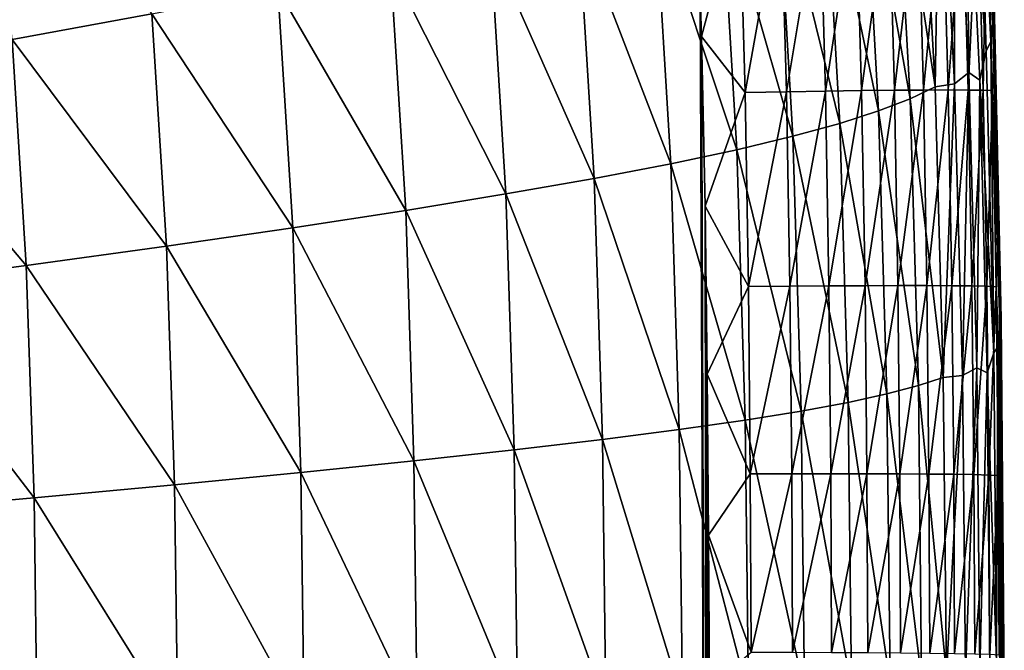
# Model space of a CAD drawing. Header units: metres. Extents: x -104 to 104, y -68 to 90.
# Tile 244 of 256: x 101.05 to 104.45, y 53.52 to 55.7. Entities that reach past the tile are written whole.
import ezdxf

# ---------------------------------------------------------------- set-up
doc = ezdxf.new("R2010")
doc.units = ezdxf.units.M
doc.layers.add('solid_FIT-BATH-153_SW0002', color=7, linetype='CONTINUOUS')

msp = doc.modelspace()

# ---------------------------------------------------------------- linework, layer by layer
at = {"layer": 'solid_FIT-BATH-153_SW0002'}
for points in [[(104.351753, 56.645321, 0.588836), (104.358986, 56.728249, 2.449357), (104.407166, 55.686916, 2.450496)], [(104.407166, 55.686916, 2.450496), (104.358986, 56.728249, 2.449357), (104.366035, 56.733757, 4.413616)], [(104.411919, 55.691391, 4.414454), (104.366035, 56.733757, 4.413616), (104.411369, 55.762451, 6.482749)], [(104.407166, 55.686916, 2.450496), (104.366035, 56.733757, 4.413616), (104.411919, 55.691391, 4.414454)], [(104.384178, 55.591621, -1.1672), (104.335129, 56.605911, -1.169154), (104.351753, 56.645321, 0.588836)], [(104.39962, 55.622398, 0.590325), (104.351753, 56.645321, 0.588836), (104.407166, 55.686916, 2.450496)], [(104.384178, 55.591621, -1.1672), (104.351753, 56.645321, 0.588836), (104.39962, 55.622398, 0.590325)], [(104.315483, 56.475468, -2.825477), (104.335129, 56.605911, -1.169154), (104.384178, 55.591621, -1.1672)], [(104.274017, 56.510059, -4.382722), (104.275139, 55.478302, -5.838624), (104.223824, 56.460194, -5.842351)], [(104.274017, 56.510059, -4.382722), (104.324684, 55.517002, -4.379632), (104.275139, 55.478302, -5.838624)], [(104.315483, 56.475468, -2.825477), (104.324684, 55.517002, -4.379632), (104.274017, 56.510059, -4.382722)], [(104.315483, 56.475468, -2.825477), (104.384178, 55.591621, -1.1672), (104.362389, 55.490501, -2.823093)], [(104.315483, 56.475468, -2.825477), (104.362389, 55.490501, -2.823093), (104.324684, 55.517002, -4.379632)], [(104.06765, 56.393093, -8.478438), (104.154198, 56.446548, -7.206988), (104.207542, 55.467663, -7.202512)], [(104.223824, 56.460194, -5.842351), (104.207542, 55.467663, -7.202512), (104.154198, 56.446548, -7.206988)], [(104.223824, 56.460194, -5.842351), (104.275139, 55.478302, -5.838624), (104.207542, 55.467663, -7.202512)], [(101.502716, 55.720055, -16.748119), (101.02021, 55.63063, -17.208412), (100.94207, 56.385887, -17.219589)], [(104.06765, 56.393093, -8.478438), (104.121407, 55.426422, -8.473297), (103.958725, 56.338352, -9.659244)], [(104.06765, 56.393093, -8.478438), (104.207542, 55.467663, -7.202512), (104.121407, 55.426422, -8.473297)], [(103.958725, 56.338352, -9.659244), (104.012787, 55.384357, -9.653461), (103.824509, 56.281933, -10.752481)], [(104.121407, 55.426422, -8.473297), (104.012787, 55.384357, -9.653461), (103.958725, 56.338352, -9.659244)], [(103.824509, 56.281933, -10.752481), (103.878769, 55.341179, -10.7461), (103.662071, 56.223408, -11.761391)], [(104.012787, 55.384357, -9.653461), (103.878769, 55.341179, -10.7461), (103.824509, 56.281933, -10.752481)], [(103.662071, 56.223408, -11.761391), (103.716415, 55.296555, -11.754474), (103.468483, 56.162334, -12.689219)], [(103.878769, 55.341179, -10.7461), (103.716415, 55.296555, -11.754474), (103.662071, 56.223408, -11.761391)], [(103.468483, 56.162334, -12.689219), (103.522781, 55.250164, -12.681842), (103.240807, 56.098278, -13.539207)], [(103.532043, 56.133514, 16.662186), (103.396858, 55.78376, 16.676132), (103.401161, 55.641178, 16.678217)], [(103.551292, 55.447289, 16.672253), (103.532043, 56.133514, 16.662186), (103.401161, 55.641178, 16.678217)], [(103.716415, 55.296555, -11.754474), (103.522781, 55.250164, -12.681842), (103.468483, 56.162334, -12.689219)], [(103.674812, 56.138027, 16.632196), (103.532043, 56.133514, 16.662186), (103.551292, 55.447289, 16.672253)], [(103.674812, 56.138027, 16.632196), (103.551292, 55.447289, 16.672253), (103.694153, 55.450062, 16.642317)], [(103.674812, 56.138027, 16.632196), (103.694153, 55.450062, 16.642317), (103.809364, 56.141964, 16.582628)], [(103.694153, 55.450062, 16.642317), (103.828781, 55.45237, 16.592789), (103.809364, 56.141964, 16.582628)], [(103.809364, 56.141964, 16.582628), (103.828781, 55.45237, 16.592789), (103.93409, 56.14529, 16.515062)], [(103.828781, 55.45237, 16.592789), (103.95359, 55.454197, 16.525255), (103.93409, 56.14529, 16.515062)], [(103.93409, 56.14529, 16.515062), (103.95359, 55.454197, 16.525255), (104.047386, 56.147976, 16.431082)], [(103.95359, 55.454197, 16.525255), (104.066956, 55.455532, 16.441294), (104.047386, 56.147976, 16.431082)], [(104.047386, 56.147976, 16.431082), (104.066956, 55.455532, 16.441294), (104.147652, 56.149982, 16.332264)], [(104.066956, 55.455532, 16.441294), (104.16729, 55.456356, 16.342487), (104.147652, 56.149982, 16.332264)], [(104.147652, 56.149982, 16.332264), (104.16729, 55.456356, 16.342487), (104.233292, 56.151283, 16.220194)], [(104.16729, 55.456356, 16.342487), (104.252983, 55.456657, 16.230419), (104.233292, 56.151283, 16.220194)], [(104.233292, 56.151283, 16.220194), (104.252983, 55.456657, 16.230419), (104.302689, 56.151848, 16.096453)], [(104.252983, 55.456657, 16.230419), (104.322418, 55.456429, 16.106668), (104.302689, 56.151848, 16.096453)], [(104.302689, 56.151848, 16.096453), (104.322418, 55.456429, 16.106668), (104.354248, 56.151638, 15.962619)], [(104.322418, 55.456429, 16.106668), (104.374008, 55.45565, 15.972818), (104.354248, 56.151638, 15.962619)], [(104.354248, 56.151638, 15.962619), (104.374008, 55.45565, 15.972818), (104.386368, 56.15062, 15.820275)], [(104.374008, 55.45565, 15.972818), (104.406136, 55.454304, 15.830451), (104.386368, 56.15062, 15.820275)], [(104.386368, 56.15062, 15.820275), (104.414864, 55.55698, 15.679825), (104.397041, 56.165562, 15.670935)], [(104.386368, 56.15062, 15.820275), (104.406136, 55.454304, 15.830451), (104.414864, 55.55698, 15.679825)], [(104.407249, 55.852448, 13.316507), (104.397041, 56.165562, 15.670935), (104.414864, 55.55698, 15.679825)], [(103.240807, 56.098278, -13.539207), (103.294945, 55.201668, -13.531466), (102.976288, 56.030819, -14.31477)], [(103.522781, 55.250164, -12.681842), (103.294945, 55.201668, -13.531466), (103.240807, 56.098278, -13.539207)], [(102.976288, 56.030819, -14.31477), (103.030121, 55.150745, -14.306769), (102.672462, 55.959595, -15.019639)], [(103.294945, 55.201668, -13.531466), (103.030121, 55.150745, -14.306769), (102.976288, 56.030819, -14.31477)], [(102.672462, 55.959595, -15.019639), (102.725838, 55.097095, -15.011488), (102.326988, 55.884262, -15.657598)], [(103.030121, 55.150745, -14.306769), (102.725838, 55.097095, -15.011488), (102.672462, 55.959595, -15.019639)], [(102.326988, 55.884262, -15.657598), (102.379692, 55.040424, -15.649401), (101.937737, 55.804508, -16.232473)], [(102.725838, 55.097095, -15.011488), (102.379692, 55.040424, -15.649401), (102.326988, 55.884262, -15.657598)], [(104.407249, 55.852448, 13.316507), (104.414864, 55.55698, 15.679825), (104.426315, 54.976898, 15.688053)], [(104.430603, 54.727325, 13.316802), (104.407249, 55.852448, 13.316507), (104.426315, 54.976898, 15.688053)], [(104.408585, 55.830154, 10.933955), (104.407249, 55.852448, 13.316507), (104.430603, 54.727325, 13.316802)], [(104.432266, 54.712002, 10.93429), (104.410072, 55.802876, 8.655883), (104.408585, 55.830154, 10.933955)], [(104.432266, 54.712002, 10.93429), (104.408585, 55.830154, 10.933955), (104.430603, 54.727325, 13.316802)], [(101.937737, 55.804508, -16.232473), (101.989548, 54.980465, -16.224339), (101.502716, 55.720055, -16.748119)], [(102.379692, 55.040424, -15.649401), (101.989548, 54.980465, -16.224339), (101.937737, 55.804508, -16.232473)], [(104.410072, 55.802876, 8.655883), (104.434181, 54.693245, 8.656266), (104.411369, 55.762451, 6.482749)], [(104.432266, 54.712002, 10.93429), (104.434181, 54.693245, 8.656266), (104.410072, 55.802876, 8.655883)], [(95.553673, 50.324856, 16.629944), (103.419243, 50.326092, 16.74663), (96.062462, 55.791603, 16.580244)], [(103.419243, 50.326092, 16.74663), (103.396858, 55.78376, 16.676132), (96.062462, 55.791603, 16.580244)], [(103.419243, 50.326092, 16.74663), (103.401161, 55.641178, 16.678217), (103.396858, 55.78376, 16.676132)], [(104.434181, 54.693245, 8.656266), (104.43576, 54.665451, 6.483214), (104.411369, 55.762451, 6.482749)], [(104.411919, 55.691391, 4.414454), (104.411369, 55.762451, 6.482749), (104.43576, 54.665451, 6.483214)], [(101.502716, 55.720055, -16.748119), (101.553383, 54.916969, -16.740156), (101.02021, 55.63063, -17.208412)], [(101.989548, 54.980465, -16.224339), (101.553383, 54.916969, -16.740156), (101.502716, 55.720055, -16.748119)], [(104.39962, 55.622398, 0.590325), (104.407166, 55.686916, 2.450496), (104.432503, 54.613476, 2.451298)], [(104.432503, 54.613476, 2.451298), (104.407166, 55.686916, 2.450496), (104.411919, 55.691391, 4.414454)], [(104.436012, 54.61665, 4.415045), (104.411919, 55.691391, 4.414454), (104.43576, 54.665451, 6.483214)], [(104.432503, 54.613476, 2.451298), (104.411919, 55.691391, 4.414454), (104.436012, 54.61665, 4.415045)], [(101.02021, 55.63063, -17.208412), (101.069458, 54.849693, -17.200735), (100.488792, 55.536011, -17.617258)], [(101.553383, 54.916969, -16.740156), (101.069458, 54.849693, -17.200735), (101.02021, 55.63063, -17.208412)], [(103.419243, 50.326092, 16.74663), (103.413757, 55.055191, 16.686615), (103.401161, 55.641178, 16.678217)], [(103.551292, 55.447289, 16.672253), (103.401161, 55.641178, 16.678217), (103.413757, 55.055191, 16.686615)], [(104.362389, 55.490501, -2.823093), (104.384178, 55.591621, -1.1672), (104.41008, 54.54797, -1.165833)], [(104.41008, 54.54797, -1.165833), (104.384178, 55.591621, -1.1672), (104.39962, 55.622398, 0.590325)], [(104.42485, 54.569164, 0.591371), (104.39962, 55.622398, 0.590325), (104.432503, 54.613476, 2.451298)], [(104.41008, 54.54797, -1.165833), (104.39962, 55.622398, 0.590325), (104.42485, 54.569164, 0.591371)], [(104.406136, 55.454304, 15.830451), (104.426315, 54.976898, 15.688053), (104.414864, 55.55698, 15.679825)], [(101.069458, 54.849693, -17.200735), (100.536339, 54.778435, -17.609991), (100.488792, 55.536011, -17.617258)], [(104.324684, 55.517002, -4.379632), (104.30233, 54.470161, -5.836056), (104.275139, 55.478302, -5.838624)], [(104.324684, 55.517002, -4.379632), (104.351509, 54.496693, -4.37749), (104.30233, 54.470161, -5.836056)], [(104.362389, 55.490501, -2.823093), (104.351509, 54.496693, -4.37749), (104.324684, 55.517002, -4.379632)], [(104.362389, 55.490501, -2.823093), (104.387207, 54.478714, -2.821431), (104.351509, 54.496693, -4.37749)], [(104.362389, 55.490501, -2.823093), (104.41008, 54.54797, -1.165833), (104.387207, 54.478714, -2.821431)], [(103.828781, 55.45237, 16.592789), (103.840828, 54.779362, 16.602388), (103.95359, 55.454197, 16.525255)], [(103.840828, 54.779362, 16.602388), (103.965698, 54.780083, 16.534878), (103.95359, 55.454197, 16.525255)], [(103.95359, 55.454197, 16.525255), (103.965698, 54.780083, 16.534878), (104.066956, 55.455532, 16.441294)], [(103.965698, 54.780083, 16.534878), (104.079124, 54.780418, 16.450932), (104.066956, 55.455532, 16.441294)], [(104.066956, 55.455532, 16.441294), (104.079124, 54.780418, 16.450932), (104.16729, 55.456356, 16.342487)], [(104.079124, 54.780418, 16.450932), (104.17952, 54.780369, 16.352131), (104.16729, 55.456356, 16.342487)], [(104.121407, 55.426422, -8.473297), (104.207542, 55.467663, -7.202512), (104.235825, 54.462841, -7.199451)], [(104.16729, 55.456356, 16.342487), (104.17952, 54.780369, 16.352131), (104.252983, 55.456657, 16.230419)], [(104.17952, 54.780369, 16.352131), (104.265259, 54.779942, 16.240061), (104.252983, 55.456657, 16.230419)], [(104.275139, 55.478302, -5.838624), (104.235825, 54.462841, -7.199451), (104.207542, 55.467663, -7.202512)], [(104.275139, 55.478302, -5.838624), (104.30233, 54.470161, -5.836056), (104.235825, 54.462841, -7.199451)], [(104.252983, 55.456657, 16.230419), (104.265259, 54.779942, 16.240061), (104.322418, 55.456429, 16.106668)], [(104.265259, 54.779942, 16.240061), (104.334747, 54.779133, 16.116299), (104.322418, 55.456429, 16.106668)], [(104.322418, 55.456429, 16.106668), (104.334747, 54.779133, 16.116299), (104.374008, 55.45565, 15.972818)], [(104.334747, 54.779133, 16.116299), (104.386383, 54.777943, 15.982432), (104.374008, 55.45565, 15.972818)], [(104.374008, 55.45565, 15.972818), (104.386383, 54.777943, 15.982432), (104.406136, 55.454304, 15.830451)], [(104.386383, 54.777943, 15.982432), (104.418549, 54.776371, 15.84004), (104.406136, 55.454304, 15.830451)], [(104.406136, 55.454304, 15.830451), (104.418549, 54.776371, 15.84004), (104.426315, 54.976898, 15.688053)], [(103.56321, 54.776779, 16.681774), (103.551292, 55.447289, 16.672253), (103.413757, 55.055191, 16.686615)], [(103.694153, 55.450062, 16.642317), (103.551292, 55.447289, 16.672253), (103.56321, 54.776779, 16.681774)], [(103.694153, 55.450062, 16.642317), (103.56321, 54.776779, 16.681774), (103.706131, 54.778259, 16.651882)], [(103.694153, 55.450062, 16.642317), (103.706131, 54.778259, 16.651882), (103.828781, 55.45237, 16.592789)], [(103.706131, 54.778259, 16.651882), (103.840828, 54.779362, 16.602388), (103.828781, 55.45237, 16.592789)], [(104.121407, 55.426422, -8.473297), (104.14994, 54.434696, -8.469809), (104.012787, 55.384357, -9.653461)], [(104.121407, 55.426422, -8.473297), (104.235825, 54.462841, -7.199451), (104.14994, 54.434696, -8.469809)], [(104.012787, 55.384357, -9.653461), (104.041519, 54.406075, -9.649573), (103.878769, 55.341179, -10.7461)], [(104.14994, 54.434696, -8.469809), (104.041519, 54.406075, -9.649573), (104.012787, 55.384357, -9.653461)], [(103.878769, 55.341179, -10.7461), (103.907639, 54.376785, -10.741851), (103.716415, 55.296555, -11.754474)], [(104.041519, 54.406075, -9.649573), (103.907639, 54.376785, -10.741851), (103.878769, 55.341179, -10.7461)], [(103.716415, 55.296555, -11.754474), (103.745369, 54.346607, -11.749911), (103.522781, 55.250164, -12.681842)], [(103.907639, 54.376785, -10.741851), (103.745369, 54.346607, -11.749911), (103.716415, 55.296555, -11.754474)], [(103.522781, 55.250164, -12.681842), (103.551773, 54.315315, -12.677025), (103.294945, 55.201668, -13.531466)], [(103.745369, 54.346607, -11.749911), (103.551773, 54.315315, -12.677025), (103.522781, 55.250164, -12.681842)], [(103.294945, 55.201668, -13.531466), (103.323914, 54.282696, -13.526464), (103.030121, 55.150745, -14.306769)], [(103.551773, 54.315315, -12.677025), (103.323914, 54.282696, -13.526464), (103.294945, 55.201668, -13.531466)], [(103.030121, 55.150745, -14.306769), (103.059013, 54.248524, -14.301657), (102.725838, 55.097095, -15.011488)], [(103.323914, 54.282696, -13.526464), (103.059013, 54.248524, -14.301657), (103.030121, 55.150745, -14.306769)], [(102.725838, 55.097095, -15.011488), (102.754555, 54.212578, -15.006332), (102.379692, 55.040424, -15.649401)], [(103.059013, 54.248524, -14.301657), (102.754555, 54.212578, -15.006332), (102.725838, 55.097095, -15.011488)], [(103.419395, 50.342014, 16.74645), (103.420609, 54.474182, 16.694704), (103.413757, 55.055191, 16.686615)], [(103.56321, 54.776779, 16.681774), (103.413757, 55.055191, 16.686615), (103.420609, 54.474182, 16.694704)], [(103.419243, 50.326092, 16.74663), (103.419395, 50.342014, 16.74645), (103.413757, 55.055191, 16.686615)], [(102.379692, 55.040424, -15.649401), (102.408134, 54.174648, -15.644266), (101.989548, 54.980465, -16.224339)], [(102.754555, 54.212578, -15.006332), (102.408134, 54.174648, -15.644266), (102.379692, 55.040424, -15.649401)], [(101.989548, 54.980465, -16.224339), (102.017593, 54.134541, -16.219284), (101.553383, 54.916969, -16.740156)], [(102.408134, 54.174648, -15.644266), (102.017593, 54.134541, -16.219284), (101.989548, 54.980465, -16.224339)], [(104.418549, 54.776371, 15.84004), (104.43335, 54.418488, 15.695776), (104.426315, 54.976898, 15.688053)], [(104.430603, 54.727325, 13.316802), (104.426315, 54.976898, 15.688053), (104.43335, 54.418488, 15.695776)], [(101.553383, 54.916969, -16.740156), (101.580879, 54.092064, -16.735239), (101.069458, 54.849693, -17.200735)], [(102.017593, 54.134541, -16.219284), (101.580879, 54.092064, -16.735239), (101.553383, 54.916969, -16.740156)], [(101.069458, 54.849693, -17.200735), (101.096245, 54.047043, -17.196016), (100.536339, 54.778435, -17.609991)], [(101.580879, 54.092064, -16.735239), (101.096245, 54.047043, -17.196016), (101.069458, 54.849693, -17.200735)], [(101.096245, 54.047043, -17.196016), (100.562263, 53.999325, -17.605541), (100.536339, 54.778435, -17.609991)], [(103.569649, 54.129349, 16.690695), (103.56321, 54.776779, 16.681774), (103.420609, 54.474182, 16.694704)], [(103.706131, 54.778259, 16.651882), (103.56321, 54.776779, 16.681774), (103.569649, 54.129349, 16.690695)], [(103.706131, 54.778259, 16.651882), (103.569649, 54.129349, 16.690695), (103.712616, 54.129929, 16.660839)], [(103.706131, 54.778259, 16.651882), (103.712616, 54.129929, 16.660839), (103.840828, 54.779362, 16.602388)], [(103.712616, 54.129929, 16.660839), (103.847351, 54.130188, 16.611376), (103.840828, 54.779362, 16.602388)], [(103.840828, 54.779362, 16.602388), (103.847351, 54.130188, 16.611376), (103.965698, 54.780083, 16.534878)], [(103.847351, 54.130188, 16.611376), (103.972267, 54.130135, 16.543882), (103.965698, 54.780083, 16.534878)], [(103.965698, 54.780083, 16.534878), (103.972267, 54.130135, 16.543882), (104.079124, 54.780418, 16.450932)], [(103.972267, 54.130135, 16.543882), (104.085747, 54.12978, 16.459946), (104.079124, 54.780418, 16.450932)], [(104.079124, 54.780418, 16.450932), (104.085747, 54.12978, 16.459946), (104.17952, 54.780369, 16.352131)], [(104.085747, 54.12978, 16.459946), (104.186188, 54.129131, 16.361149), (104.17952, 54.780369, 16.352131)], [(104.17952, 54.780369, 16.352131), (104.186188, 54.129131, 16.361149), (104.265259, 54.779942, 16.240061)], [(104.186188, 54.129131, 16.361149), (104.27198, 54.128201, 16.249071), (104.265259, 54.779942, 16.240061)], [(104.265259, 54.779942, 16.240061), (104.27198, 54.128201, 16.249071), (104.334747, 54.779133, 16.116299)], [(104.27198, 54.128201, 16.249071), (104.341515, 54.126999, 16.125299), (104.334747, 54.779133, 16.116299)], [(104.334747, 54.779133, 16.116299), (104.341515, 54.126999, 16.125299), (104.386383, 54.777943, 15.982432)], [(104.341515, 54.126999, 16.125299), (104.393204, 54.125534, 15.991413), (104.386383, 54.777943, 15.982432)], [(104.386383, 54.777943, 15.982432), (104.393204, 54.125534, 15.991413), (104.418549, 54.776371, 15.84004)], [(104.393204, 54.125534, 15.991413), (104.425423, 54.123814, 15.848998), (104.418549, 54.776371, 15.84004)], [(104.418549, 54.776371, 15.84004), (104.425423, 54.123814, 15.848998), (104.43335, 54.418488, 15.695776)], [(104.430603, 54.727325, 13.316802), (104.43335, 54.418488, 15.695776), (104.437309, 53.87989, 15.703052)], [(104.43956, 53.572052, 13.316978), (104.430603, 54.727325, 13.316802), (104.437309, 53.87989, 15.703052)], [(104.432266, 54.712002, 10.93429), (104.430603, 54.727325, 13.316802), (104.43956, 53.572052, 13.316978)], [(104.441345, 53.564205, 10.934488), (104.434181, 54.693245, 8.656266), (104.432266, 54.712002, 10.93429)], [(104.441345, 53.564205, 10.934488), (104.432266, 54.712002, 10.93429), (104.43956, 53.572052, 13.316978)], [(104.434181, 54.693245, 8.656266), (104.443428, 53.554596, 8.65649), (104.43576, 54.665451, 6.483214)], [(104.441345, 53.564205, 10.934488), (104.443428, 53.554596, 8.65649), (104.434181, 54.693245, 8.656266)], [(104.443428, 53.554596, 8.65649), (104.445145, 53.540359, 6.483488), (104.43576, 54.665451, 6.483214)], [(104.436012, 54.61665, 4.415045), (104.43576, 54.665451, 6.483214), (104.445145, 53.540359, 6.483488)], [(104.42485, 54.569164, 0.591371), (104.432503, 54.613476, 2.451298), (104.442329, 53.513718, 2.451771)], [(104.442329, 53.513718, 2.451771), (104.432503, 54.613476, 2.451298), (104.436012, 54.61665, 4.415045)], [(104.44532, 53.515385, 4.415392), (104.436012, 54.61665, 4.415045), (104.445145, 53.540359, 6.483488)], [(104.442329, 53.513718, 2.451771), (104.436012, 54.61665, 4.415045), (104.44532, 53.515385, 4.415392)], [(104.387207, 54.478714, -2.821431), (104.41008, 54.54797, -1.165833), (104.420212, 53.480171, -1.165026)], [(104.420212, 53.480171, -1.165026), (104.41008, 54.54797, -1.165833), (104.42485, 54.569164, 0.591371)], [(104.420212, 53.480171, -1.165026), (104.42485, 54.569164, 0.591371), (104.434685, 53.491043, 0.591989)], [(104.434685, 53.491043, 0.591989), (104.42485, 54.569164, 0.591371), (104.442329, 53.513718, 2.451771)], [(103.419395, 50.342014, 16.74645), (103.424255, 50.893223, 16.740175), (103.420609, 54.474182, 16.694704)], [(103.424255, 50.893223, 16.740175), (103.425186, 53.917892, 16.702269), (103.420609, 54.474182, 16.694704)], [(103.569649, 54.129349, 16.690695), (103.420609, 54.474182, 16.694704), (103.425186, 53.917892, 16.702269)], [(104.30233, 54.470161, -5.836056), (104.246994, 53.4366, -7.197694), (104.235825, 54.462841, -7.199451)], [(104.30233, 54.470161, -5.836056), (104.313049, 53.440353, -5.834569), (104.246994, 53.4366, -7.197694)], [(104.351509, 54.496693, -4.37749), (104.313049, 53.440353, -5.834569), (104.30233, 54.470161, -5.836056)], [(104.351509, 54.496693, -4.37749), (104.362068, 53.453915, -4.376242), (104.313049, 53.440353, -5.834569)], [(104.387207, 54.478714, -2.821431), (104.362068, 53.453915, -4.376242), (104.351509, 54.496693, -4.37749)], [(104.387207, 54.478714, -2.821431), (104.396965, 53.444801, -2.820456), (104.362068, 53.453915, -4.376242)], [(104.387207, 54.478714, -2.821431), (104.420212, 53.480171, -1.165026), (104.396965, 53.444801, -2.820456)], [(104.14994, 54.434696, -8.469809), (104.161224, 53.42226, -8.467825), (104.041519, 54.406075, -9.649573)], [(104.14994, 54.434696, -8.469809), (104.235825, 54.462841, -7.199451), (104.246994, 53.4366, -7.197694)], [(104.14994, 54.434696, -8.469809), (104.246994, 53.4366, -7.197694), (104.161224, 53.42226, -8.467825)], [(104.041519, 54.406075, -9.649573), (104.052895, 53.407707, -9.647386), (103.907639, 54.376785, -10.741851)], [(104.161224, 53.42226, -8.467825), (104.052895, 53.407707, -9.647386), (104.041519, 54.406075, -9.649573)], [(104.425423, 54.123814, 15.848998), (104.437309, 53.87989, 15.703052), (104.43335, 54.418488, 15.695776)], [(103.907639, 54.376785, -10.741851), (103.919098, 53.392845, -10.739485), (103.745369, 54.346607, -11.749911)], [(104.052895, 53.407707, -9.647386), (103.919098, 53.392845, -10.739485), (103.907639, 54.376785, -10.741851)], [(103.745369, 54.346607, -11.749911), (103.756897, 53.377567, -11.747399), (103.551773, 54.315315, -12.677025)], [(103.919098, 53.392845, -10.739485), (103.756897, 53.377567, -11.747399), (103.745369, 54.346607, -11.749911)], [(103.551773, 54.315315, -12.677025), (103.563354, 53.361759, -12.674404), (103.323914, 54.282696, -13.526464)], [(103.756897, 53.377567, -11.747399), (103.563354, 53.361759, -12.674404), (103.551773, 54.315315, -12.677025)], [(103.323914, 54.282696, -13.526464), (103.335548, 53.34531, -13.523776), (103.059013, 54.248524, -14.301657)], [(103.563354, 53.361759, -12.674404), (103.335548, 53.34531, -13.523776), (103.323914, 54.282696, -13.526464)], [(103.059013, 54.248524, -14.301657), (103.070671, 53.328106, -14.298944), (102.754555, 54.212578, -15.006332)], [(103.335548, 53.34531, -13.523776), (103.070671, 53.328106, -14.298944), (103.059013, 54.248524, -14.301657)], [(102.754555, 54.212578, -15.006332), (102.76622, 53.310032, -15.003633), (102.408134, 54.174648, -15.644266)], [(103.070671, 53.328106, -14.298944), (102.76622, 53.310032, -15.003633), (102.754555, 54.212578, -15.006332)], [(102.408134, 54.174648, -15.644266), (102.419762, 53.290977, -15.641608), (102.017593, 54.134541, -16.219284)], [(102.76622, 53.310032, -15.003633), (102.419762, 53.290977, -15.641608), (102.408134, 54.174648, -15.644266)], [(102.017593, 54.134541, -16.219284), (102.029114, 53.270836, -16.216696), (101.580879, 54.092064, -16.735239)], [(102.419762, 53.290977, -15.641608), (102.029114, 53.270836, -16.216696), (102.017593, 54.134541, -16.219284)], [(103.572273, 53.513039, 16.698954), (103.569649, 54.129349, 16.690695), (103.425186, 53.917892, 16.702269)], [(103.712616, 54.129929, 16.660839), (103.569649, 54.129349, 16.690695), (103.572273, 53.513039, 16.698954)], [(103.712616, 54.129929, 16.660839), (103.572273, 53.513039, 16.698954), (103.715271, 53.513046, 16.66913)], [(103.712616, 54.129929, 16.660839), (103.715271, 53.513046, 16.66913), (103.847351, 54.130188, 16.611376)], [(103.715271, 53.513046, 16.66913), (103.850044, 53.512775, 16.619688), (103.847351, 54.130188, 16.611376)], [(103.847351, 54.130188, 16.611376), (103.850044, 53.512775, 16.619688), (103.972267, 54.130135, 16.543882)], [(103.850044, 53.512775, 16.619688), (103.974991, 53.512238, 16.55221), (103.972267, 54.130135, 16.543882)], [(103.972267, 54.130135, 16.543882), (103.974991, 53.512238, 16.55221), (104.085747, 54.12978, 16.459946)], [(103.974991, 53.512238, 16.55221), (104.088509, 53.511452, 16.468279), (104.085747, 54.12978, 16.459946)], [(104.085747, 54.12978, 16.459946), (104.088509, 53.511452, 16.468279), (104.186188, 54.129131, 16.361149)], [(104.088509, 53.511452, 16.468279), (104.18898, 53.510429, 16.36948), (104.186188, 54.129131, 16.361149)], [(104.186188, 54.129131, 16.361149), (104.18898, 53.510429, 16.36948), (104.27198, 54.128201, 16.249071)], [(104.18898, 53.510429, 16.36948), (104.274811, 53.509193, 16.257397), (104.27198, 54.128201, 16.249071)], [(104.27198, 54.128201, 16.249071), (104.274811, 53.509193, 16.257397), (104.341515, 54.126999, 16.125299)], [(104.274811, 53.509193, 16.257397), (104.344391, 53.507755, 16.133612), (104.341515, 54.126999, 16.125299)], [(104.341515, 54.126999, 16.125299), (104.344391, 53.507755, 16.133612), (104.393204, 54.125534, 15.991413)], [(104.344391, 53.507755, 16.133612), (104.396111, 53.50613, 15.999709), (104.393204, 54.125534, 15.991413)], [(104.393204, 54.125534, 15.991413), (104.396111, 53.50613, 15.999709), (104.425423, 54.123814, 15.848998)], [(104.396111, 53.50613, 15.999709), (104.42836, 53.504333, 15.857271), (104.425423, 54.123814, 15.848998)], [(104.425423, 54.123814, 15.848998), (104.42836, 53.504333, 15.857271), (104.437309, 53.87989, 15.703052)], [(101.580879, 54.092064, -16.735239), (101.592224, 53.249504, -16.732744), (101.096245, 54.047043, -17.196016)], [(102.029114, 53.270836, -16.216696), (101.592224, 53.249504, -16.732744), (101.580879, 54.092064, -16.735239)], [(101.096245, 54.047043, -17.196016), (101.107353, 53.226894, -17.193638), (100.562263, 53.999325, -17.605541)], [(101.592224, 53.249504, -16.732744), (101.107353, 53.226894, -17.193638), (101.096245, 54.047043, -17.196016)], [(101.107353, 53.226894, -17.193638), (100.573059, 53.202915, -17.603308), (100.562263, 53.999325, -17.605541)], [(103.427185, 52.406071, 16.721876), (103.425186, 53.917892, 16.702269), (103.424255, 50.893223, 16.740175)], [(103.427185, 52.406071, 16.721876), (103.42836, 53.39101, 16.709274), (103.425186, 53.917892, 16.702269)], [(103.572273, 53.513039, 16.698954), (103.425186, 53.917892, 16.702269), (103.42836, 53.39101, 16.709274)], [(104.42836, 53.504333, 15.857271), (104.43924, 53.361382, 15.709901), (104.437309, 53.87989, 15.703052)], [(104.43956, 53.572052, 13.316978), (104.437309, 53.87989, 15.703052), (104.43924, 53.361382, 15.709901)], [(104.43956, 53.572052, 13.316978), (104.43924, 53.361382, 15.709901), (104.439949, 52.865532, 15.716309)], [(104.43956, 53.572052, 13.316978), (104.439949, 52.865532, 15.716309), (104.440048, 52.393475, 15.722278)], [(104.43956, 53.572052, 13.316978), (104.440048, 52.393475, 15.722278), (104.440353, 52.393456, 14.765632)], [(104.43956, 53.572052, 13.316978), (104.440353, 52.393456, 14.765632), (104.44075, 52.393456, 13.828154)], [(104.43956, 53.572052, 13.316978), (104.44075, 52.393456, 13.828154), (104.440987, 52.393456, 13.384162)], [(104.43956, 53.572052, 13.316978), (104.440987, 52.393456, 13.384162), (104.441025, 52.393456, 13.316521)], [(104.441345, 53.564205, 10.934488), (104.43956, 53.572052, 13.316978), (104.441025, 52.393456, 13.316521)], [(104.441345, 53.564205, 10.934488), (104.441025, 52.393456, 13.316521), (104.441277, 52.393456, 12.909723)], [(104.441345, 53.564205, 10.934488), (104.441277, 52.393456, 12.909723), (104.441917, 52.393456, 12.010179)], [(104.441345, 53.564205, 10.934488), (104.441917, 52.393456, 12.010179), (104.442642, 52.393456, 11.129437)], [(104.441345, 53.564205, 10.934488), (104.442642, 52.393456, 11.129437), (104.442757, 52.393456, 10.996773)], [(104.441345, 53.564205, 10.934488), (104.442757, 52.393456, 10.996773), (104.44281, 52.393456, 10.933949)], [(104.441345, 53.564205, 10.934488), (104.44281, 52.393456, 10.933949), (104.443428, 53.554596, 8.65649)], [(104.443428, 53.554596, 8.65649), (104.44281, 52.393456, 10.933949), (104.443413, 52.393456, 10.269535)], [(104.443428, 53.554596, 8.65649), (104.443413, 52.393456, 10.269535), (104.444191, 52.393456, 9.42905)], [(104.443428, 53.554596, 8.65649), (104.444191, 52.393456, 9.42905), (104.444855, 52.393456, 8.714402)], [(104.443428, 53.554596, 8.65649), (104.444855, 52.393456, 8.714402), (104.444908, 52.393456, 8.656548)], [(104.443428, 53.554596, 8.65649), (104.444908, 52.393456, 8.656548), (104.445145, 53.540359, 6.483488)], [(104.445145, 53.540359, 6.483488), (104.444908, 52.393456, 8.656548), (104.444954, 52.393456, 8.604982)], [(104.445145, 53.540359, 6.483488), (104.444954, 52.393456, 8.604982), (104.445679, 52.393456, 7.794524)], [(104.445145, 53.540359, 6.483488), (104.445679, 52.393456, 7.794524), (104.44632, 52.393456, 6.99526)], [(104.445145, 53.540359, 6.483488), (104.44632, 52.393456, 6.99526), (104.446617, 52.393456, 6.536992)], [(104.445145, 53.540359, 6.483488), (104.446617, 52.393456, 6.536992), (104.446648, 52.393456, 6.483732)], [(104.44532, 53.515385, 4.415392), (104.445145, 53.540359, 6.483488), (104.446648, 52.393456, 6.483732)]]:
    msp.add_3dface(points, dxfattribs=at)

doc.saveas('drawing.dxf')
